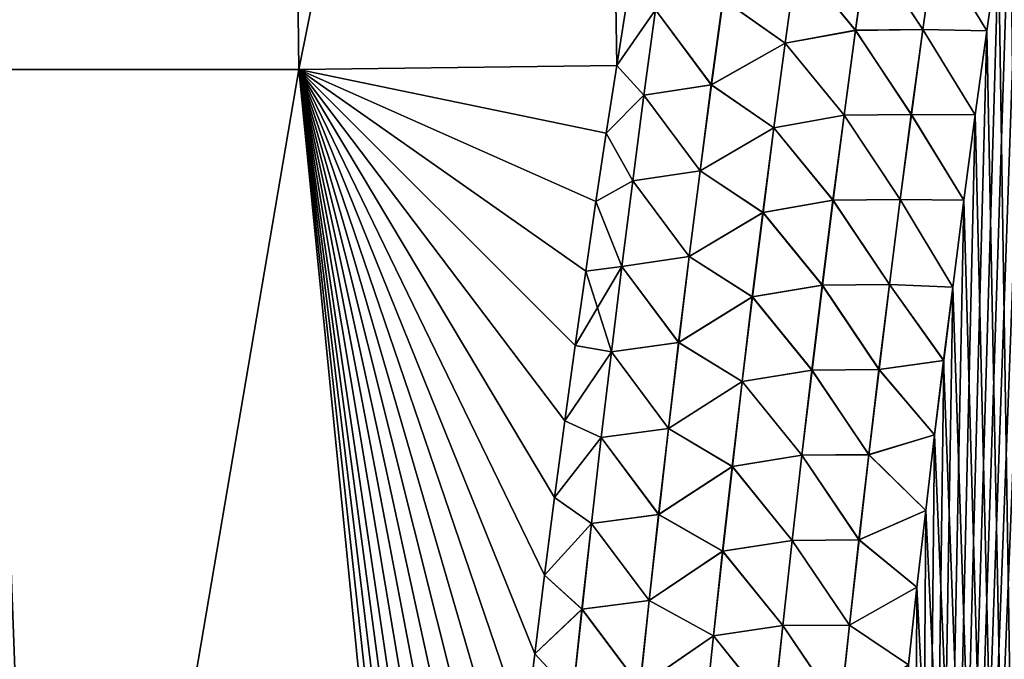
# Model space of a CAD drawing. Header units: metres. Extents: x -109 to 109, y -505 to 40.
# Tile 50 of 256: x -88.85 to -84.24, y -89.5 to -86.5. Entities that reach past the tile are written whole.
import ezdxf

# ---------------------------------------------------------------- set-up
doc = ezdxf.new("R2010")
doc.units = ezdxf.units.M
doc.layers.add('solid_K244224000C74', color=7, linetype='CONTINUOUS')

msp = doc.modelspace()

# ---------------------------------------------------------------- linework, layer by layer
at = {"layer": 'solid_K244224000C74'}
for points in [[(-88.975952, -86.734787, -19.950665), (-89.02269, -79.883408, -18.383148), (-87.621582, -79.883408, -19.263134)], [(-88.975952, -86.734787, 19.950666), (-87.621574, -79.883408, 19.263136), (-89.022682, -79.883408, 18.383154)], [(-87.539803, -86.734787, -20.779825), (-88.975952, -86.734787, -19.950665), (-87.621582, -79.883408, -19.263134)], [(-88.975952, -86.734787, 19.950666), (-87.539803, -86.734787, 20.779827), (-87.621574, -79.883408, 19.263136)], [(-87.539803, -86.734787, -20.779825), (-87.621582, -79.883408, -19.263134), (-86.158936, -79.883408, -20.036537)], [(-87.539803, -86.734787, 20.779827), (-86.158928, -79.883408, 20.036539), (-87.621574, -79.883408, 19.263136)], [(-86.050697, -86.715858, -21.501646), (-87.539803, -86.734787, -20.779825), (-86.158936, -79.883408, -20.036537)], [(-87.539803, -86.734787, 20.779827), (-86.050697, -86.715858, 21.501646), (-86.158928, -79.883408, 20.036539)], [(-85.995705, -86.368652, -21.464973), (-86.050697, -86.715858, -21.501646), (-86.158936, -79.883408, -20.036537)], [(-86.050697, -86.715858, 21.501646), (-85.995712, -86.368698, 21.464979), (-86.158928, -79.883408, 20.036539)], [(-84.691742, -100.941628, -22.140448), (-84.094955, -85.04985, -21.294064), (-84.037842, -84.688789, -21.25498)], [(-84.029671, -101.255295, -21.829725), (-84.691742, -100.941628, -22.140448), (-84.037842, -84.688789, -21.25498)], [(-84.691742, -100.941628, -22.140448), (-84.151619, -85.416588, -21.333376), (-84.094955, -85.04985, -21.294064)], [(-84.691742, -100.941628, -22.140448), (-84.207718, -85.789345, -21.372873), (-84.151619, -85.416588, -21.333376)], [(-84.691742, -100.941628, -22.140448), (-84.263138, -86.168449, -21.412506), (-84.207718, -85.789345, -21.372873)], [(-84.02964, -101.255302, 21.829714), (-84.207756, -85.789627, 21.372902), (-84.263184, -86.168732, 21.412535)], [(-84.932678, -86.55191, 21.637552), (-84.877541, -86.154877, 21.594805), (-85.207657, -86.217285, 21.61912)], [(-85.206985, -86.217384, -21.619148), (-84.876823, -86.154999, -21.594719), (-84.931946, -86.552025, -21.637461)], [(-84.617027, -86.548141, 21.568443), (-84.877541, -86.154877, 21.594805), (-84.932678, -86.55191, 21.637552)], [(-84.931946, -86.552025, -21.637461), (-84.876823, -86.154999, -21.594719), (-84.616302, -86.548279, -21.568233)], [(-84.617027, -86.548141, 21.568443), (-84.561424, -86.150978, 21.526648), (-84.877541, -86.154877, 21.594805)], [(-84.876823, -86.154999, -21.594719), (-84.560707, -86.151115, -21.526442), (-84.616302, -86.548279, -21.568233)], [(-84.691742, -100.941628, -22.140448), (-84.317787, -86.554268, -21.45223), (-84.263138, -86.168449, -21.412506)], [(-84.617027, -86.548141, 21.568443), (-84.317825, -86.554543, 21.452257), (-84.561424, -86.150978, 21.526648)], [(-84.616302, -86.548279, -21.568233), (-84.560707, -86.151115, -21.526442), (-84.317787, -86.554268, -21.45223)], [(-84.561424, -86.150978, 21.526648), (-84.317825, -86.554543, 21.452257), (-84.263184, -86.168732, 21.412535)], [(-84.560707, -86.151115, -21.526442), (-84.263138, -86.168449, -21.412506), (-84.317787, -86.554268, -21.45223)], [(-84.02964, -101.255302, 21.829714), (-84.263184, -86.168732, 21.412535), (-84.317825, -86.554543, 21.452257)], [(-85.262062, -86.612625, 21.662558), (-85.207657, -86.217285, 21.61912), (-85.553101, -86.406311, 21.607225)], [(-85.552528, -86.406387, -21.607342), (-85.206985, -86.217384, -21.619148), (-85.261375, -86.612732, -21.662584)], [(-84.932678, -86.55191, 21.637552), (-85.207657, -86.217285, 21.61912), (-85.262062, -86.612625, 21.662558)], [(-85.261375, -86.612732, -21.662584), (-85.206985, -86.217384, -21.619148), (-84.931946, -86.552025, -21.637461)], [(-85.868744, -86.456085, -21.530352), (-86.050697, -86.715858, -21.501646), (-85.995705, -86.368652, -21.464973)], [(-85.869064, -86.456047, 21.530231), (-85.995712, -86.368698, 21.464979), (-86.050697, -86.715858, 21.501646)], [(-85.607468, -86.807724, 21.65196), (-85.553101, -86.406311, 21.607225), (-85.869064, -86.456047, 21.530231)], [(-85.868744, -86.456085, -21.530352), (-85.552528, -86.406387, -21.607342), (-85.606873, -86.8078, -21.652077)], [(-85.262062, -86.612625, 21.662558), (-85.553101, -86.406311, 21.607225), (-85.607468, -86.807724, 21.65196)], [(-85.606873, -86.8078, -21.652077), (-85.552528, -86.406387, -21.607342), (-85.261375, -86.612732, -21.662584)], [(-85.923195, -86.856148, 21.575659), (-85.869064, -86.456047, 21.530231), (-86.050697, -86.715858, 21.501646)], [(-85.922852, -86.856186, -21.575787), (-86.050697, -86.715858, -21.501646), (-85.868744, -86.456085, -21.530352)], [(-85.607468, -86.807724, 21.65196), (-85.869064, -86.456047, 21.530231), (-85.923195, -86.856148, 21.575659)], [(-85.922852, -86.856186, -21.575787), (-85.868744, -86.456085, -21.530352), (-85.606873, -86.8078, -21.652077)], [(-84.986145, -86.949242, 21.679663), (-84.932678, -86.55191, 21.637552), (-85.262062, -86.612625, 21.662558)], [(-85.261375, -86.612732, -21.662584), (-84.931946, -86.552025, -21.637461), (-84.985397, -86.949356, -21.679569)], [(-84.670952, -86.945633, 21.609636), (-84.932678, -86.55191, 21.637552), (-84.986145, -86.949242, 21.679663)], [(-84.985397, -86.949356, -21.679569), (-84.931946, -86.552025, -21.637461), (-84.670212, -86.94577, -21.609419)], [(-84.670952, -86.945633, 21.609636), (-84.617027, -86.548141, 21.568443), (-84.932678, -86.55191, 21.637552)], [(-84.931946, -86.552025, -21.637461), (-84.616302, -86.548279, -21.568233), (-84.670212, -86.94577, -21.609419)], [(-84.691742, -100.941628, -22.140448), (-84.371536, -86.947144, -21.491993), (-84.317787, -86.554268, -21.45223)], [(-84.670952, -86.945633, 21.609636), (-84.371574, -86.947411, 21.49202), (-84.617027, -86.548141, 21.568443)], [(-84.670212, -86.94577, -21.609419), (-84.616302, -86.548279, -21.568233), (-84.371536, -86.947144, -21.491993)], [(-84.617027, -86.548141, 21.568443), (-84.371574, -86.947411, 21.49202), (-84.317825, -86.554543, 21.452257)], [(-84.616302, -86.548279, -21.568233), (-84.317787, -86.554268, -21.45223), (-84.371536, -86.947144, -21.491993)], [(-84.02964, -101.255302, 21.829714), (-84.317825, -86.554543, 21.452257), (-84.371574, -86.947411, 21.49202)], [(-85.314812, -87.008255, 21.705338), (-85.262062, -86.612625, 21.662558), (-85.607468, -86.807724, 21.65196)], [(-85.606873, -86.8078, -21.652077), (-85.261375, -86.612732, -21.662584), (-85.31411, -87.008354, -21.70536)], [(-84.986145, -86.949242, 21.679663), (-85.262062, -86.612625, 21.662558), (-85.314812, -87.008255, 21.705338)], [(-85.31411, -87.008354, -21.70536), (-85.261375, -86.612732, -21.662584), (-84.985397, -86.949356, -21.679569)], [(-86.099625, -87.032852, -21.534691), (-87.539803, -86.734787, -20.779825), (-86.050697, -86.715858, -21.501646)], [(-86.099632, -87.03289, 21.534695), (-86.050697, -86.715858, 21.501646), (-87.539803, -86.734787, 20.779827)], [(-85.923195, -86.856148, 21.575659), (-86.050697, -86.715858, 21.501646), (-86.099632, -87.03289, 21.534695)], [(-85.922852, -86.856186, -21.575787), (-86.099625, -87.032852, -21.534691), (-86.050697, -86.715858, -21.501646)], [(-88.71682, -93.64727, -21.160152), (-90.485489, -93.622612, -20.032108), (-88.975952, -86.734787, -19.950665)], [(-90.485489, -93.622597, 20.032106), (-88.71682, -93.64727, 21.160152), (-88.975952, -86.734787, 19.950666)], [(-88.71682, -93.64727, -21.160152), (-88.975952, -86.734787, -19.950665), (-87.539803, -86.734787, -20.779825)], [(-88.71682, -93.64727, 21.160152), (-87.539803, -86.734787, 20.779827), (-88.975952, -86.734787, 19.950666)], [(-86.855568, -93.622612, -22.127844), (-88.71682, -93.64727, -21.160152), (-87.539803, -86.734787, -20.779825)], [(-88.71682, -93.64727, 21.160152), (-86.855568, -93.622612, 22.127844), (-87.539803, -86.734787, 20.779827)], [(-86.825661, -93.259224, -22.100077), (-86.855568, -93.622612, -22.127844), (-87.539803, -86.734787, -20.779825)], [(-86.794861, -92.899895, -22.072014), (-86.825661, -93.259224, -22.100077), (-87.539803, -86.734787, -20.779825)], [(-86.763237, -92.544434, -22.04364), (-86.794861, -92.899895, -22.072014), (-87.539803, -86.734787, -20.779825)], [(-86.730843, -92.19265, -22.014942), (-86.763237, -92.544434, -22.04364), (-87.539803, -86.734787, -20.779825)], [(-86.691849, -91.786507, -21.981146), (-86.730843, -92.19265, -22.014942), (-87.539803, -86.734787, -20.779825)], [(-86.651642, -91.386536, -21.947226), (-86.691849, -91.786507, -21.981146), (-87.539803, -86.734787, -20.779825)], [(-86.610306, -90.992485, -21.913177), (-86.651642, -91.386536, -21.947226), (-87.539803, -86.734787, -20.779825)], [(-86.567879, -90.604118, -21.879), (-86.610306, -90.992485, -21.913177), (-87.539803, -86.734787, -20.779825)], [(-86.524437, -90.221184, -21.844683), (-86.567879, -90.604118, -21.879), (-87.539803, -86.734787, -20.779825)], [(-86.480026, -89.843437, -21.810217), (-86.524437, -90.221184, -21.844683), (-87.539803, -86.734787, -20.779825)], [(-86.434708, -89.47065, -21.775587), (-86.480026, -89.843437, -21.810217), (-87.539803, -86.734787, -20.779825)], [(-86.388542, -89.102562, -21.74078), (-86.434708, -89.47065, -21.775587), (-87.539803, -86.734787, -20.779825)], [(-86.341568, -88.73896, -21.70578), (-86.388542, -89.102562, -21.74078), (-87.539803, -86.734787, -20.779825)], [(-86.293739, -88.380486, -21.670752), (-86.341568, -88.73896, -21.70578), (-87.539803, -86.734787, -20.779825)], [(-86.245056, -88.027328, -21.635771), (-86.293739, -88.380486, -21.670752), (-87.539803, -86.734787, -20.779825)], [(-86.195557, -87.679306, -21.600834), (-86.245056, -88.027328, -21.635771), (-87.539803, -86.734787, -20.779825)], [(-86.147919, -87.353943, -21.567751), (-86.195557, -87.679306, -21.600834), (-87.539803, -86.734787, -20.779825)], [(-86.099625, -87.032852, -21.534691), (-86.147919, -87.353943, -21.567751), (-87.539803, -86.734787, -20.779825)], [(-86.147934, -87.354019, 21.567759), (-86.099632, -87.03289, 21.534695), (-87.539803, -86.734787, 20.779827)], [(-86.195572, -87.679413, 21.600845), (-86.147934, -87.354019, 21.567759), (-87.539803, -86.734787, 20.779827)], [(-86.245071, -88.027443, 21.635782), (-86.195572, -87.679413, 21.600845), (-87.539803, -86.734787, 20.779827)], [(-86.293755, -88.380592, 21.670761), (-86.245071, -88.027443, 21.635782), (-87.539803, -86.734787, 20.779827)], [(-86.341576, -88.739067, 21.705791), (-86.293755, -88.380592, 21.670761), (-87.539803, -86.734787, 20.779827)], [(-86.38855, -89.102661, 21.740789), (-86.341576, -88.739067, 21.705791), (-87.539803, -86.734787, 20.779827)], [(-86.434723, -89.470749, 21.775597), (-86.38855, -89.102661, 21.740789), (-87.539803, -86.734787, 20.779827)], [(-86.480034, -89.843536, 21.810226), (-86.434723, -89.470749, 21.775597), (-87.539803, -86.734787, 20.779827)], [(-86.524445, -90.221275, 21.84469), (-86.480034, -89.843536, 21.810226), (-87.539803, -86.734787, 20.779827)], [(-86.567886, -90.60421, 21.879007), (-86.524445, -90.221275, 21.84469), (-87.539803, -86.734787, 20.779827)], [(-86.610313, -90.992577, 21.913185), (-86.567886, -90.60421, 21.879007), (-87.539803, -86.734787, 20.779827)], [(-86.651657, -91.386627, 21.947233), (-86.610313, -90.992577, 21.913185), (-87.539803, -86.734787, 20.779827)], [(-86.691856, -91.786591, 21.981153), (-86.651657, -91.386627, 21.947233), (-87.539803, -86.734787, 20.779827)], [(-86.73085, -92.192726, 22.014948), (-86.691856, -91.786591, 21.981153), (-87.539803, -86.734787, 20.779827)], [(-86.763245, -92.544495, 22.043646), (-86.73085, -92.192726, 22.014948), (-87.539803, -86.734787, 20.779827)], [(-86.794868, -92.89994, 22.072018), (-86.763245, -92.544495, 22.043646), (-87.539803, -86.734787, 20.779827)], [(-86.825661, -93.259247, 22.100079), (-86.794868, -92.89994, 22.072018), (-87.539803, -86.734787, 20.779827)], [(-86.855568, -93.622612, 22.127844), (-86.825661, -93.259247, 22.100079), (-87.539803, -86.734787, 20.779827)], [(-85.660141, -87.209404, 21.695982), (-85.607468, -86.807724, 21.65196), (-85.923195, -86.856148, 21.575659)], [(-85.922852, -86.856186, -21.575787), (-85.606873, -86.8078, -21.652077), (-85.659531, -87.20948, -21.6961)], [(-85.314812, -87.008255, 21.705338), (-85.607468, -86.807724, 21.65196), (-85.660141, -87.209404, 21.695982)], [(-85.659531, -87.20948, -21.6961), (-85.606873, -86.8078, -21.652077), (-85.31411, -87.008354, -21.70536)], [(-85.975647, -87.256493, 21.620352), (-85.923195, -86.856148, 21.575659), (-86.099632, -87.03289, 21.534695)], [(-85.975273, -87.256531, -21.620487), (-86.099625, -87.032852, -21.534691), (-85.922852, -86.856186, -21.575787)], [(-85.660141, -87.209404, 21.695982), (-85.923195, -86.856148, 21.575659), (-85.975647, -87.256493, 21.620352)], [(-85.975273, -87.256531, -21.620487), (-85.922852, -86.856186, -21.575787), (-85.659531, -87.20948, -21.6961)], [(-85.037964, -87.34687, 21.721134), (-84.986145, -86.949242, 21.679663), (-85.314812, -87.008255, 21.705338)], [(-85.31411, -87.008354, -21.70536), (-84.985397, -86.949356, -21.679569), (-85.037201, -87.346985, -21.721035)], [(-84.723221, -87.343437, 21.650219), (-84.986145, -86.949242, 21.679663), (-85.037964, -87.34687, 21.721134)], [(-85.037201, -87.346985, -21.721035), (-84.985397, -86.949356, -21.679569), (-84.722466, -87.343575, -21.649994)], [(-84.723221, -87.343437, 21.650219), (-84.670952, -86.945633, 21.609636), (-84.986145, -86.949242, 21.679663)], [(-84.985397, -86.949356, -21.679569), (-84.670212, -86.94577, -21.609419), (-84.722466, -87.343575, -21.649994)], [(-84.723221, -87.343437, 21.650219), (-84.42437, -87.347549, 21.53179), (-84.670952, -86.945633, 21.609636)], [(-84.722466, -87.343575, -21.649994), (-84.670212, -86.94577, -21.609419), (-84.424339, -87.347282, -21.531763)], [(-84.691742, -100.941628, -22.140448), (-84.424339, -87.347282, -21.531763), (-84.371536, -86.947144, -21.491993)], [(-84.670952, -86.945633, 21.609636), (-84.42437, -87.347549, 21.53179), (-84.371574, -86.947411, 21.49202)], [(-84.670212, -86.94577, -21.609419), (-84.371536, -86.947144, -21.491993), (-84.424339, -87.347282, -21.531763)], [(-84.02964, -101.255302, 21.829714), (-84.371574, -86.947411, 21.49202), (-84.42437, -87.347549, 21.53179)], [(-85.365944, -87.404144, 21.74745), (-85.314812, -87.008255, 21.705338), (-85.660141, -87.209404, 21.695982)], [(-85.659531, -87.20948, -21.6961), (-85.31411, -87.008354, -21.70536), (-85.365227, -87.404251, -21.747473)], [(-85.037964, -87.34687, 21.721134), (-85.314812, -87.008255, 21.705338), (-85.365944, -87.404144, 21.74745)], [(-85.365227, -87.404251, -21.747473), (-85.31411, -87.008354, -21.70536), (-85.037201, -87.346985, -21.721035)], [(-85.975647, -87.256493, 21.620352), (-86.099632, -87.03289, 21.534695), (-86.147934, -87.354019, 21.567759)], [(-85.975273, -87.256531, -21.620487), (-86.147919, -87.353943, -21.567751), (-86.099625, -87.032852, -21.534691)], [(-85.711159, -87.611343, 21.739288), (-85.660141, -87.209404, 21.695982), (-85.975647, -87.256493, 21.620352)], [(-85.975273, -87.256531, -21.620487), (-85.659531, -87.20948, -21.6961), (-85.710526, -87.61142, -21.739408)], [(-85.365944, -87.404144, 21.74745), (-85.660141, -87.209404, 21.695982), (-85.711159, -87.611343, 21.739288)], [(-85.710526, -87.61142, -21.739408), (-85.659531, -87.20948, -21.6961), (-85.365227, -87.404251, -21.747473)], [(-86.026436, -87.657082, 21.664305), (-85.975647, -87.256493, 21.620352), (-86.147934, -87.354019, 21.567759)], [(-86.026039, -87.657127, -21.664448), (-86.147919, -87.353943, -21.567751), (-85.975273, -87.256531, -21.620487)], [(-85.711159, -87.611343, 21.739288), (-85.975647, -87.256493, 21.620352), (-86.026436, -87.657082, 21.664305)], [(-86.026039, -87.657127, -21.664448), (-85.975273, -87.256531, -21.620487), (-85.710526, -87.61142, -21.739408)], [(-86.026436, -87.657082, 21.664305), (-86.147934, -87.354019, 21.567759), (-86.195572, -87.679413, 21.600845)], [(-86.026039, -87.657127, -21.664448), (-86.195557, -87.679306, -21.600834), (-86.147919, -87.353943, -21.567751)], [(-85.088165, -87.744774, 21.761959), (-85.037964, -87.34687, 21.721134), (-85.365944, -87.404144, 21.74745)], [(-85.365227, -87.404251, -21.747473), (-85.037201, -87.346985, -21.721035), (-85.087379, -87.744888, -21.761856)], [(-84.773849, -87.741539, 21.690184), (-85.037964, -87.34687, 21.721134), (-85.088165, -87.744774, 21.761959)], [(-85.087379, -87.744888, -21.761856), (-85.037201, -87.346985, -21.721035), (-84.773087, -87.741676, -21.689953)], [(-84.773849, -87.741539, 21.690184), (-84.723221, -87.343437, 21.650219), (-85.037964, -87.34687, 21.721134)], [(-85.037201, -87.346985, -21.721035), (-84.722466, -87.343575, -21.649994), (-84.773087, -87.741676, -21.689953)], [(-84.773849, -87.741539, 21.690184), (-84.476509, -87.754112, 21.571672), (-84.723221, -87.343437, 21.650219)], [(-84.773087, -87.741676, -21.689953), (-84.722466, -87.343575, -21.649994), (-84.476479, -87.753853, -21.571648)], [(-84.723221, -87.343437, 21.650219), (-84.476509, -87.754112, 21.571672), (-84.42437, -87.347549, 21.53179)], [(-84.722466, -87.343575, -21.649994), (-84.424339, -87.347282, -21.531763), (-84.476479, -87.753853, -21.571648)], [(-84.691742, -100.941628, -22.140448), (-84.476479, -87.753853, -21.571648), (-84.424339, -87.347282, -21.531763)], [(-84.02964, -101.255302, 21.829714), (-84.42437, -87.347549, 21.53179), (-84.476509, -87.754112, 21.571672)], [(-85.415474, -87.800301, 21.788895), (-85.365944, -87.404144, 21.74745), (-85.711159, -87.611343, 21.739288)], [(-85.710526, -87.61142, -21.739408), (-85.365227, -87.404251, -21.747473), (-85.414734, -87.800407, -21.788914)], [(-85.088165, -87.744774, 21.761959), (-85.365944, -87.404144, 21.74745), (-85.415474, -87.800301, 21.788895)], [(-85.414734, -87.800407, -21.788914), (-85.365227, -87.404251, -21.747473), (-85.087379, -87.744888, -21.761856)], [(-85.760536, -88.013527, 21.781872), (-85.711159, -87.611343, 21.739288), (-86.026436, -87.657082, 21.664305)], [(-86.026039, -87.657127, -21.664448), (-85.710526, -87.61142, -21.739408), (-85.75988, -88.013603, -21.781994)], [(-85.415474, -87.800301, 21.788895), (-85.711159, -87.611343, 21.739288), (-85.760536, -88.013527, 21.781872)], [(-85.75988, -88.013603, -21.781994), (-85.710526, -87.61142, -21.739408), (-85.414734, -87.800407, -21.788914)], [(-86.026436, -87.657082, 21.664305), (-86.195572, -87.679413, 21.600845), (-86.245071, -88.027443, 21.635782)], [(-86.0756, -88.057907, 21.707514), (-86.026436, -87.657082, 21.664305), (-86.245071, -88.027443, 21.635782)], [(-86.07518, -88.057945, -21.707664), (-86.245056, -88.027328, -21.635771), (-86.195557, -87.679306, -21.600834)], [(-86.07518, -88.057945, -21.707664), (-86.195557, -87.679306, -21.600834), (-86.026039, -87.657127, -21.664448)], [(-85.760536, -88.013527, 21.781872), (-86.026436, -87.657082, 21.664305), (-86.0756, -88.057907, 21.707514)], [(-86.07518, -88.057945, -21.707664), (-86.026039, -87.657127, -21.664448), (-85.75988, -88.013603, -21.781994)], [(-85.136757, -88.142952, 21.802134), (-85.088165, -87.744774, 21.761959), (-85.415474, -87.800301, 21.788895)], [(-85.414734, -87.800407, -21.788914), (-85.087379, -87.744888, -21.761856), (-85.135963, -88.143066, -21.802025)], [(-84.822876, -88.139938, 21.729527), (-85.088165, -87.744774, 21.761959), (-85.136757, -88.142952, 21.802134)], [(-85.135963, -88.143066, -21.802025), (-85.087379, -87.744888, -21.761856), (-84.82209, -88.140068, -21.729286)], [(-84.822876, -88.139938, 21.729527), (-84.773849, -87.741539, 21.690184), (-85.088165, -87.744774, 21.761959)], [(-85.087379, -87.744888, -21.761856), (-84.773087, -87.741676, -21.689953), (-84.82209, -88.140068, -21.729286)], [(-84.822876, -88.139938, 21.729527), (-84.51944, -88.097878, 21.604982), (-84.773849, -87.741539, 21.690184)], [(-84.82209, -88.140068, -21.729286), (-84.773087, -87.741676, -21.689953), (-84.519409, -88.097626, -21.604958)], [(-84.773849, -87.741539, 21.690184), (-84.51944, -88.097878, 21.604982), (-84.476509, -87.754112, 21.571672)], [(-84.773087, -87.741676, -21.689953), (-84.476479, -87.753853, -21.571648), (-84.519409, -88.097626, -21.604958)], [(-84.691742, -100.941628, -22.140448), (-84.519409, -88.097626, -21.604958), (-84.476479, -87.753853, -21.571648)], [(-84.02964, -101.255302, 21.829714), (-84.476509, -87.754112, 21.571672), (-84.51944, -88.097878, 21.604982)], [(-85.463425, -88.196709, 21.829662), (-85.415474, -87.800301, 21.788895), (-85.760536, -88.013527, 21.781872)], [(-85.75988, -88.013603, -21.781994), (-85.414734, -87.800407, -21.788914), (-85.462669, -88.196815, -21.829679)], [(-85.136757, -88.142952, 21.802134), (-85.415474, -87.800301, 21.788895), (-85.463425, -88.196709, 21.829662)], [(-85.462669, -88.196815, -21.829679), (-85.414734, -87.800407, -21.788914), (-85.135963, -88.143066, -21.802025)], [(-85.808296, -88.415947, 21.823729), (-85.760536, -88.013527, 21.781872), (-86.0756, -88.057907, 21.707514)], [(-86.07518, -88.057945, -21.707664), (-85.75988, -88.013603, -21.781994), (-85.807625, -88.416023, -21.823851)], [(-85.463425, -88.196709, 21.829662), (-85.760536, -88.013527, 21.781872), (-85.808296, -88.415947, 21.823729)], [(-85.807625, -88.416023, -21.823851), (-85.75988, -88.013603, -21.781994), (-85.462669, -88.196815, -21.829679)], [(-86.0756, -88.057907, 21.707514), (-86.245071, -88.027443, 21.635782), (-86.293755, -88.380592, 21.670761)], [(-86.123161, -88.458954, 21.749973), (-86.0756, -88.057907, 21.707514), (-86.293755, -88.380592, 21.670761)], [(-86.07518, -88.057945, -21.707664), (-86.293739, -88.380486, -21.670752), (-86.245056, -88.027328, -21.635771)], [(-86.122711, -88.458992, -21.750132), (-86.293739, -88.380486, -21.670752), (-86.07518, -88.057945, -21.707664)], [(-85.808296, -88.415947, 21.823729), (-86.0756, -88.057907, 21.707514), (-86.123161, -88.458954, 21.749973)], [(-86.122711, -88.458992, -21.750132), (-86.07518, -88.057945, -21.707664), (-85.807625, -88.416023, -21.823851)], [(-84.822876, -88.139938, 21.729527), (-84.561806, -88.446404, 21.638317), (-84.51944, -88.097878, 21.604982)], [(-84.82209, -88.140068, -21.729286), (-84.519409, -88.097626, -21.604958), (-84.561775, -88.446159, -21.638294)], [(-84.691742, -100.941628, -22.140448), (-84.561775, -88.446159, -21.638294), (-84.519409, -88.097626, -21.604958)], [(-84.02964, -101.255302, 21.829714), (-84.51944, -88.097878, 21.604982), (-84.561806, -88.446404, 21.638317)], [(-85.183784, -88.541389, 21.841648), (-85.136757, -88.142952, 21.802134), (-85.463425, -88.196709, 21.829662)], [(-85.462669, -88.196815, -21.829679), (-85.135963, -88.143066, -21.802025), (-85.182976, -88.541504, -21.841536)], [(-84.870316, -88.538612, 21.768238), (-85.136757, -88.142952, 21.802134), (-85.183784, -88.541389, 21.841648)], [(-85.182976, -88.541504, -21.841536), (-85.135963, -88.143066, -21.802025), (-84.869522, -88.538742, -21.767992)], [(-84.870316, -88.538612, 21.768238), (-84.822876, -88.139938, 21.729527), (-85.136757, -88.142952, 21.802134)], [(-85.135963, -88.143066, -21.802025), (-84.82209, -88.140068, -21.729286), (-84.869522, -88.538742, -21.767992)], [(-84.870316, -88.538612, 21.768238), (-84.561806, -88.446404, 21.638317), (-84.822876, -88.139938, 21.729527)], [(-84.869522, -88.538742, -21.767992), (-84.82209, -88.140068, -21.729286), (-84.561775, -88.446159, -21.638294)], [(-85.509827, -88.593361, 21.869749), (-85.463425, -88.196709, 21.829662), (-85.808296, -88.415947, 21.823729)], [(-85.807625, -88.416023, -21.823851), (-85.462669, -88.196815, -21.829679), (-85.509056, -88.59346, -21.869764)], [(-85.183784, -88.541389, 21.841648), (-85.463425, -88.196709, 21.829662), (-85.509827, -88.593361, 21.869749)], [(-85.509056, -88.59346, -21.869764), (-85.462669, -88.196815, -21.829679), (-85.182976, -88.541504, -21.841536)], [(-86.123161, -88.458954, 21.749973), (-86.293755, -88.380592, 21.670761), (-86.341576, -88.739067, 21.705791)], [(-86.122711, -88.458992, -21.750132), (-86.341568, -88.73896, -21.70578), (-86.293739, -88.380486, -21.670752)], [(-85.854477, -88.818604, 21.864853), (-85.808296, -88.415947, 21.823729), (-86.123161, -88.458954, 21.749973)], [(-86.122711, -88.458992, -21.750132), (-85.807625, -88.416023, -21.823851), (-85.853783, -88.81868, -21.864977)], [(-85.509827, -88.593361, 21.869749), (-85.808296, -88.415947, 21.823729), (-85.854477, -88.818604, 21.864853)], [(-85.853783, -88.81868, -21.864977), (-85.807625, -88.416023, -21.823851), (-85.509056, -88.59346, -21.869764)], [(-86.169144, -88.860222, 21.791679), (-86.123161, -88.458954, 21.749973), (-86.341576, -88.739067, 21.705791)], [(-86.168671, -88.86026, -21.791843), (-86.341568, -88.73896, -21.70578), (-86.122711, -88.458992, -21.750132)], [(-85.854477, -88.818604, 21.864853), (-86.123161, -88.458954, 21.749973), (-86.169144, -88.860222, 21.791679)], [(-86.168671, -88.86026, -21.791843), (-86.122711, -88.458992, -21.750132), (-85.853783, -88.81868, -21.864977)], [(-84.870316, -88.538612, 21.768238), (-84.603508, -88.799927, 21.671635), (-84.561806, -88.446404, 21.638317)], [(-84.869522, -88.538742, -21.767992), (-84.561775, -88.446159, -21.638294), (-84.603485, -88.79969, -21.671614)], [(-84.691742, -100.941628, -22.140448), (-84.603485, -88.79969, -21.671614), (-84.561775, -88.446159, -21.638294)], [(-84.02964, -101.255302, 21.829714), (-84.561806, -88.446404, 21.638317), (-84.603508, -88.799927, 21.671635)], [(-85.229256, -88.940079, 21.880501), (-85.183784, -88.541389, 21.841648), (-85.509827, -88.593361, 21.869749)], [(-85.509056, -88.59346, -21.869764), (-85.182976, -88.541504, -21.841536), (-85.228432, -88.940193, -21.880383)], [(-84.916191, -88.937553, 21.806314), (-85.183784, -88.541389, 21.841648), (-85.229256, -88.940079, 21.880501)], [(-85.228432, -88.940193, -21.880383), (-85.182976, -88.541504, -21.841536), (-84.915382, -88.937683, -21.806063)], [(-84.916191, -88.937553, 21.806314), (-84.870316, -88.538612, 21.768238), (-85.183784, -88.541389, 21.841648)], [(-85.182976, -88.541504, -21.841536), (-84.869522, -88.538742, -21.767992), (-84.915382, -88.937683, -21.806063)], [(-84.916191, -88.937553, 21.806314), (-84.603508, -88.799927, 21.671635), (-84.870316, -88.538612, 21.768238)], [(-84.915382, -88.937683, -21.806063), (-84.869522, -88.538742, -21.767992), (-84.603485, -88.79969, -21.671614)], [(-85.554703, -88.990242, 21.909151), (-85.509827, -88.593361, 21.869749), (-85.854477, -88.818604, 21.864853)], [(-85.853783, -88.81868, -21.864977), (-85.509056, -88.59346, -21.869764), (-85.553909, -88.990341, -21.909164)], [(-85.229256, -88.940079, 21.880501), (-85.509827, -88.593361, 21.869749), (-85.554703, -88.990242, 21.909151)], [(-85.553909, -88.990341, -21.909164), (-85.509056, -88.59346, -21.869764), (-85.228432, -88.940193, -21.880383)], [(-86.169144, -88.860222, 21.791679), (-86.341576, -88.739067, 21.705791), (-86.38855, -89.102661, 21.740789)], [(-86.168671, -88.86026, -21.791843), (-86.388542, -89.102562, -21.74078), (-86.341568, -88.73896, -21.70578)], [(-84.916191, -88.937553, 21.806314), (-84.644478, -89.158691, 21.704899), (-84.603508, -88.799927, 21.671635)], [(-84.915382, -88.937683, -21.806063), (-84.603485, -88.79969, -21.671614), (-84.644455, -89.158463, -21.704878)], [(-84.691742, -100.941628, -22.140448), (-84.644455, -89.158463, -21.704878), (-84.603485, -88.79969, -21.671614)], [(-84.02964, -101.255302, 21.829714), (-84.603508, -88.799927, 21.671635), (-84.644478, -89.158691, 21.704899)], [(-85.899094, -89.221481, 21.905241), (-85.854477, -88.818604, 21.864853), (-86.169144, -88.860222, 21.791679)], [(-86.168671, -88.86026, -21.791843), (-85.853783, -88.81868, -21.864977), (-85.898384, -89.221558, -21.905365)], [(-85.554703, -88.990242, 21.909151), (-85.854477, -88.818604, 21.864853), (-85.899094, -89.221481, 21.905241)], [(-85.898384, -89.221558, -21.905365), (-85.853783, -88.81868, -21.864977), (-85.553909, -88.990341, -21.909164)], [(-86.21357, -89.261696, 21.832626), (-86.169144, -88.860222, 21.791679), (-86.38855, -89.102661, 21.740789)], [(-86.213074, -89.261734, -21.832798), (-86.388542, -89.102562, -21.74078), (-86.168671, -88.86026, -21.791843)], [(-85.899094, -89.221481, 21.905241), (-86.169144, -88.860222, 21.791679), (-86.21357, -89.261696, 21.832626)], [(-86.213074, -89.261734, -21.832798), (-86.168671, -88.86026, -21.791843), (-85.898384, -89.221558, -21.905365)], [(-85.273209, -89.339012, 21.918684), (-85.229256, -88.940079, 21.880501), (-85.554703, -88.990242, 21.909151)], [(-85.553909, -88.990341, -21.909164), (-85.228432, -88.940193, -21.880383), (-85.272369, -89.339127, -21.91856)], [(-84.960533, -89.336746, 21.84375), (-85.229256, -88.940079, 21.880501), (-85.273209, -89.339012, 21.918684)], [(-85.272369, -89.339127, -21.91856), (-85.228432, -88.940193, -21.880383), (-84.959709, -89.336876, -21.843491)], [(-84.960533, -89.336746, 21.84375), (-84.916191, -88.937553, 21.806314), (-85.229256, -88.940079, 21.880501)], [(-85.228432, -88.940193, -21.880383), (-84.915382, -88.937683, -21.806063), (-84.959709, -89.336876, -21.843491)], [(-84.960533, -89.336746, 21.84375), (-84.644478, -89.158691, 21.704899), (-84.916191, -88.937553, 21.806314)], [(-84.959709, -89.336876, -21.843491), (-84.915382, -88.937683, -21.806063), (-84.644455, -89.158463, -21.704878)], [(-85.598068, -89.387352, 21.947861), (-85.554703, -88.990242, 21.909151), (-85.899094, -89.221481, 21.905241)], [(-85.898384, -89.221558, -21.905365), (-85.553909, -88.990341, -21.909164), (-85.59726, -89.387451, -21.947872)], [(-85.273209, -89.339012, 21.918684), (-85.554703, -88.990242, 21.909151), (-85.598068, -89.387352, 21.947861)], [(-85.59726, -89.387451, -21.947872), (-85.553909, -88.990341, -21.909164), (-85.272369, -89.339127, -21.91856)], [(-86.21357, -89.261696, 21.832626), (-86.38855, -89.102661, 21.740789), (-86.434723, -89.470749, 21.775597)], [(-86.213074, -89.261734, -21.832798), (-86.434708, -89.47065, -21.775587), (-86.388542, -89.102562, -21.74078)], [(-84.960533, -89.336746, 21.84375), (-84.684631, -89.522934, 21.738064), (-84.644478, -89.158691, 21.704899)], [(-84.959709, -89.336876, -21.843491), (-84.644455, -89.158463, -21.704878), (-84.684601, -89.522713, -21.738043)], [(-84.691742, -100.941628, -22.140448), (-84.684601, -89.522713, -21.738043), (-84.644455, -89.158463, -21.704878)], [(-84.02964, -101.255302, 21.829714), (-84.644478, -89.158691, 21.704899), (-84.684631, -89.522934, 21.738064)], [(-85.942177, -89.62458, 21.944887), (-85.899094, -89.221481, 21.905241), (-86.21357, -89.261696, 21.832626)], [(-86.213074, -89.261734, -21.832798), (-85.898384, -89.221558, -21.905365), (-85.941444, -89.624649, -21.945013)], [(-85.598068, -89.387352, 21.947861), (-85.899094, -89.221481, 21.905241), (-85.942177, -89.62458, 21.944887)], [(-85.941444, -89.624649, -21.945013), (-85.898384, -89.221558, -21.905365), (-85.59726, -89.387451, -21.947872)], [(-86.25647, -89.663368, 21.872812), (-86.21357, -89.261696, 21.832626), (-86.434723, -89.470749, 21.775597)], [(-86.255943, -89.663414, -21.872992), (-86.434708, -89.47065, -21.775587), (-86.213074, -89.261734, -21.832798)], [(-85.942177, -89.62458, 21.944887), (-86.21357, -89.261696, 21.832626), (-86.25647, -89.663368, 21.872812)], [(-86.255943, -89.663414, -21.872992), (-86.213074, -89.261734, -21.832798), (-85.941444, -89.624649, -21.945013)], [(-85.315651, -89.738174, 21.956194), (-85.273209, -89.339012, 21.918684), (-85.598068, -89.387352, 21.947861)], [(-85.59726, -89.387451, -21.947872), (-85.272369, -89.339127, -21.91856), (-85.314796, -89.738289, -21.956066)], [(-85.003357, -89.736198, 21.880537), (-85.273209, -89.339012, 21.918684), (-85.315651, -89.738174, 21.956194)], [(-85.314796, -89.738289, -21.956066), (-85.272369, -89.339127, -21.91856), (-85.002518, -89.73632, -21.880272)], [(-85.003357, -89.736198, 21.880537), (-84.960533, -89.336746, 21.84375), (-85.273209, -89.339012, 21.918684)], [(-85.272369, -89.339127, -21.91856), (-84.959709, -89.336876, -21.843491), (-85.002518, -89.73632, -21.880272)], [(-85.003357, -89.736198, 21.880537), (-84.684631, -89.522934, 21.738064), (-84.960533, -89.336746, 21.84375)], [(-85.002518, -89.73632, -21.880272), (-84.959709, -89.336876, -21.843491), (-84.684601, -89.522713, -21.738043)], [(-85.639946, -89.784676, 21.985878), (-85.598068, -89.387352, 21.947861), (-85.942177, -89.62458, 21.944887)], [(-85.941444, -89.624649, -21.945013), (-85.59726, -89.387451, -21.947872), (-85.63913, -89.784775, -21.985886)], [(-85.315651, -89.738174, 21.956194), (-85.598068, -89.387352, 21.947861), (-85.639946, -89.784676, 21.985878)], [(-85.63913, -89.784775, -21.985886), (-85.59726, -89.387451, -21.947872), (-85.314796, -89.738289, -21.956066)], [(-86.25647, -89.663368, 21.872812), (-86.434723, -89.470749, 21.775597), (-86.480034, -89.843536, 21.810226)], [(-86.255943, -89.663414, -21.872992), (-86.480026, -89.843437, -21.810217), (-86.434708, -89.47065, -21.775587)]]:
    msp.add_3dface(points, dxfattribs=at)

doc.saveas('drawing.dxf')
